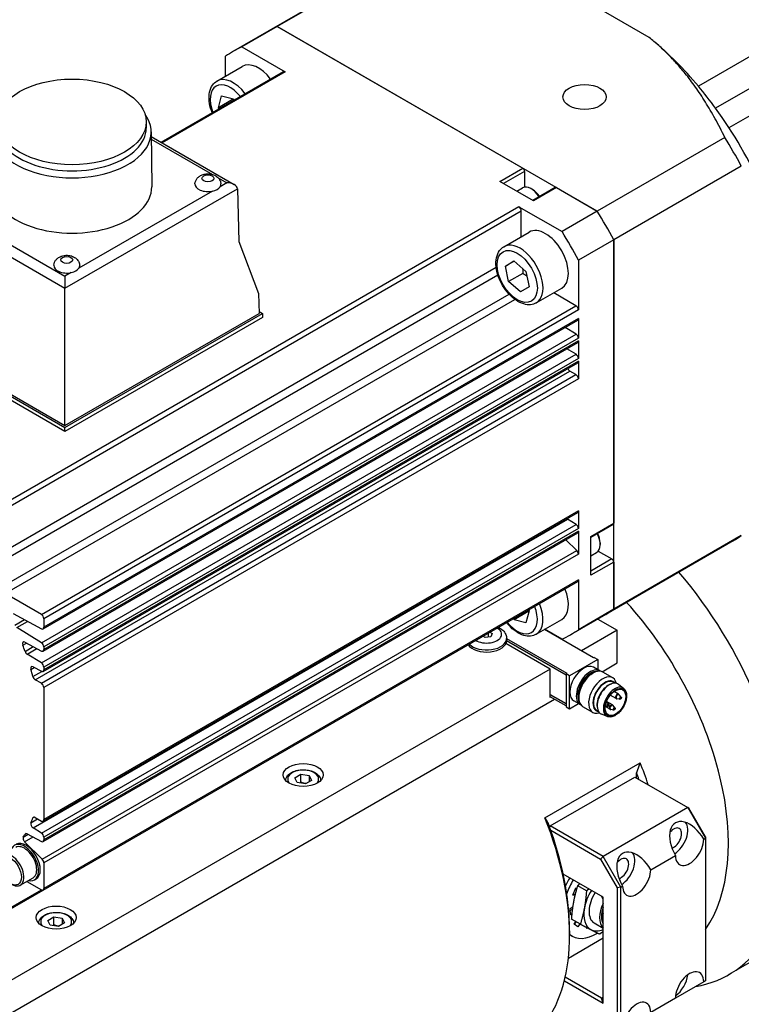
# Model space of a CAD drawing. Extents: x 26457 to 28142, y 10273 to 11461.
# Tile 16 of 18: x 27939 to 28012, y 11236 to 11335. Entities that reach past the tile are written whole.
import ezdxf

# ---------------------------------------------------------------- set-up
doc = ezdxf.new("R2010")
doc.units = 0
doc.header["$LTSCALE"] = 25.4
doc.layers.get('0').update_dxf_attribs({"linetype": 'CONTINUOUS'})

msp = doc.modelspace()

# ---------------------------------------------------------------- linework, layer by layer
for p, q in [((27978.017984, 11341.5017703), (27965.2353121, 11334.1216912)), ((27977.1751782, 11341.0615215), (27964.3925062, 11333.6814424)), ((28026.1687869, 11338.9500656), (28007.4304572, 11328.1314859)), ((28002.4983434, 11333.0202846), (27995.3920082, 11337.1231291)), ((28027.8852886, 11336.7556156), (28009.1469589, 11325.9370359)), ((27964.3925062, 11333.6814424), (27960.8569723, 11331.640201)), ((27965.2353121, 11334.1216912), (27961.6997782, 11332.0804497)), ((27965.2353121, 11334.1216912), (27989.841176, 11319.915489)), ((27997.2997004, 11315.609308), (27965.2353121, 11334.1216912)), ((28002.8251155, 11332.7521392), (28002.781138, 11332.7887187)), ((28026.5799802, 11333.267868), (28010.4942447, 11323.9807643)), ((27961.6997782, 11332.0804497), (27966.0288628, 11329.5810516)), ((27960.0543025, 11329.1560537), (27960.0543028, 11331.1304341)), ((27953.5954861, 11322.5203036), (27965.8549065, 11329.5982833)), ((27959.1863879, 11328.6549627), (27961.7319723, 11330.1246565)), ((27966.0288628, 11329.5810516), (27953.6973873, 11322.4614709)), ((27959.3479249, 11325.9825286), (27959.6560973, 11327.1733173)), ((27960.7621384, 11326.7990251), (27959.3479249, 11325.9825286)), ((27959.6560973, 11327.1733173), (27960.8367176, 11326.8678696)), ((27960.8367176, 11326.8678696), (27960.9094988, 11326.7430508)), ((27959.4094572, 11325.8770014), (27959.3479249, 11325.9825286)), ((27952.1097303, 11324.5593134), (27952.1097303, 11323.9469409)), ((27952.6096215, 11323.5626886), (27952.6596208, 11318.0514878)), ((27952.6139371, 11323.0870012), (27960.9330531, 11318.2839573)), ((27952.6162504, 11322.8320126), (27958.7338945, 11319.2999892)), ((28010.0823724, 11322.989387), (27997.2997004, 11315.609308)), ((27987.5430789, 11318.5886821), (27989.841176, 11319.915489)), ((28011.7278477, 11320.1393401), (27998.9451758, 11312.759261)), ((27959.3077375, 11318.9686808), (27960.1830531, 11318.4633171)), ((27990.0179527, 11319.6093028), (27987.8966323, 11318.384558)), ((27990.0179527, 11319.6093028), (27990.0179527, 11318.012802)), ((27943.9676235, 11307.8983341), (27961.2430671, 11317.8723161)), ((27960.1830531, 11318.4633171), (27959.504941, 11318.0718089)), ((27961.2440365, 11317.850758), (27961.4008352, 11312.5754769)), ((27990.9018361, 11316.6495027), (27987.5430789, 11318.5886821)), ((27989.2402245, 11317.6088347), (27989.8147041, 11317.9405106)), ((27990.8134478, 11317.7823917), (27990.6897041, 11317.8538352)), ((27993.0749332, 11317.9886919), (27990.8286128, 11316.6917782)), ((27993.1999332, 11317.9763097), (27990.9018361, 11316.6495027)), ((27993.1999332, 11317.9763097), (27997.2997004, 11315.609308)), ((27928.15442, 11317.0280915), (27943.9676235, 11307.8983341)), ((27929.214434, 11317.6190924), (27943.9676235, 11309.1013345)), ((27958.7398448, 11317.6300804), (27945.3628053, 11309.9068431)), ((27989.4350813, 11316.067465), (27935.8717426, 11285.142657)), ((27989.4350813, 11316.067465), (27993.7641665, 11313.5680665)), ((27936.1177539, 11284.7165529), (27989.6810926, 11315.6413609)), ((27989.6810926, 11313.0634481), (27989.6810926, 11315.6413609)), ((27997.2997004, 11315.609308), (27993.7641665, 11313.5680665)), ((27987.9363879, 11312.0561424), (27990.4819723, 11313.5258363)), ((27961.4008352, 11312.5754769), (27963.3537975, 11307.3654507)), ((27998.9451758, 11312.759261), (27995.4096419, 11310.7180196)), ((27998.9451758, 11312.759261), (27998.9451758, 11284.3468567)), ((27998.9451758, 11275.7344945), (27998.9451758, 11312.759261)), ((27936.1177539, 11280.5387399), (27987.1695936, 11310.0135332)), ((27988.0932057, 11310.1184635), (27988.9527606, 11310.6296153)), ((27988.9629933, 11310.6206356), (27988.0932057, 11310.1184635)), ((27988.4189903, 11308.5671087), (27988.0932057, 11310.1184635)), ((27988.9527606, 11310.6296153), (27990.1381001, 11309.5894124)), ((27995.4096419, 11310.7180196), (27995.4096416, 11305.7192231)), ((27936.3458963, 11279.8085028), (27987.3357898, 11309.2475316)), ((27944.5977092, 11309.4651146), (27943.9676235, 11309.1013345)), ((27943.9676235, 11309.1013345), (27943.9676235, 11307.8983341)), ((27989.8332039, 11309.3836053), (27988.4189903, 11308.5671087)), ((27990.1381001, 11309.5894124), (27990.4638847, 11308.0380576)), ((27943.9676235, 11294.1448157), (27943.9676235, 11307.8983341)), ((27989.6043299, 11307.5269058), (27988.4189903, 11308.5671087)), ((27990.4638847, 11308.0380576), (27989.6043299, 11307.5269058)), ((27991.1863879, 11306.4269773), (27993.7319723, 11307.8966712)), ((27937.4638668, 11277.872121), (27988.4537603, 11307.3111497)), ((27963.3537975, 11307.3654507), (27963.41306, 11305.3716437)), ((27995.1636303, 11306.1453271), (27992.9310929, 11307.4342832)), ((27937.9821994, 11277.3094257), (27989.0340388, 11306.7842189)), ((27941.6002916, 11275.2205191), (27995.1636303, 11306.1453271)), ((27995.4096416, 11305.7192231), (27941.8463029, 11274.7944151)), ((27943.9676235, 11293.9406916), (27963.7666134, 11305.3716437)), ((27943.9676235, 11294.1448157), (27963.41306, 11305.3716437)), ((27963.7666134, 11304.9633954), (27943.9676235, 11293.5324433)), ((27963.4068868, 11305.5793319), (27963.7666134, 11305.3716437)), ((27963.7666134, 11305.3716437), (27963.7666134, 11304.9633954)), ((27941.7742479, 11273.7731937), (27995.3375865, 11304.6980017)), ((27995.4096416, 11304.8572681), (27941.8463029, 11273.9324601)), ((27995.1722159, 11303.3092501), (27994.0899989, 11303.9777067)), ((27995.4096416, 11304.8572681), (27995.4096416, 11302.888276)), ((27926.9970608, 11303.7386505), (27943.9676235, 11293.9406916)), ((27943.9676235, 11293.5324433), (27926.9970608, 11303.3304022)), ((27927.3506142, 11303.7386505), (27943.9676235, 11294.1448157)), ((27941.6088773, 11272.384442), (27995.1722159, 11303.3092501)), ((27941.7742479, 11271.54122), (27995.3375865, 11302.466028)), ((27995.4096416, 11302.888276), (27941.8463029, 11271.963468)), ((27995.4096416, 11302.6252944), (27941.8463029, 11271.7004864)), ((27995.4096416, 11302.6252944), (27995.4096416, 11300.8592089)), ((27941.6088773, 11270.355375), (27995.1722159, 11301.280183)), ((27995.1722159, 11301.280183), (27994.2597919, 11301.843763)), ((27941.7742479, 11269.5121529), (27995.3375865, 11300.4369609)), ((27995.4096416, 11300.8592089), (27941.8463029, 11269.9344009)), ((27995.4096416, 11300.5962273), (27941.8463029, 11269.6714193)), ((27995.4096416, 11300.5962273), (27995.4096416, 11298.8203951)), ((27940.9782385, 11268.6808337), (27994.5415772, 11299.6056417)), ((27941.6002916, 11268.3216912), (27995.1636303, 11299.2464992)), ((27995.1636303, 11299.2464992), (27994.5415772, 11299.6056417)), ((27995.4096416, 11298.8203951), (27941.8463029, 11267.8955871)), ((27943.9676235, 11293.5324433), (27943.9676235, 11293.9406916)), ((27941.7742479, 11254.5068035), (27995.3375865, 11285.4316115)), ((27995.4096416, 11285.5908779), (27941.8463029, 11254.6660699)), ((27995.4096416, 11285.5908779), (27995.4096416, 11283.8150457)), ((27940.7660446, 11253.831807), (27994.3293833, 11284.756615)), ((27941.6088773, 11253.3112118), (27995.1722159, 11284.2360198)), ((27995.1722159, 11284.2360198), (27994.3293833, 11284.756615)), ((27996.6470787, 11283.0200498), (27998.9451758, 11284.3468567)), ((27998.8933991, 11284.2324125), (27996.6470787, 11282.9354988)), ((27941.7742479, 11252.4679897), (27995.3375865, 11283.3927977)), ((27995.4096416, 11283.8150457), (27941.8463029, 11252.8902377)), ((27995.4096416, 11283.5520641), (27941.8463029, 11252.6272561)), ((27995.4096416, 11283.5520641), (27995.4096416, 11281.2526736)), ((27995.2477711, 11281.6130675), (27994.1506915, 11282.7075436)), ((27996.6470787, 11279.141691), (27996.6470787, 11283.0200498)), ((27997.5839952, 11282.3770587), (27997.5839952, 11282.2341718)), ((28010.9251782, 11282.6048068), (27998.1425062, 11275.2247277)), ((28011.7278477, 11283.1145736), (27998.9451758, 11275.7344945)), ((27941.6844324, 11250.6882595), (27995.2477711, 11281.6130675)), ((27996.6470787, 11281.1013859), (27997.2215584, 11281.4330619)), ((27997.3857888, 11281.5729346), (27998.7683991, 11280.7746842)), ((27995.4096416, 11281.2526736), (27941.8463029, 11250.3278656)), ((27998.7683991, 11280.7746842), (27996.6470787, 11279.5499393)), ((27998.9451758, 11280.468498), (27996.6470787, 11279.141691)), ((27998.9451758, 11280.468498), (27998.9451758, 11275.7344945)), ((27941.7742479, 11247.6079756), (27995.3375865, 11278.5327836)), ((27995.4096416, 11278.6920499), (27941.8463029, 11247.7672419)), ((27995.4096416, 11278.6920499), (27995.4096419, 11273.6932531)), ((27941.6002916, 11275.2205191), (27937.9821994, 11277.3094257)), ((27990.3845864, 11275.5063279), (27988.9703728, 11274.6898313)), ((27990.4591655, 11275.5751723), (27990.1509932, 11274.3843835)), ((27990.3976329, 11275.6807), (27990.4591655, 11275.5751723)), ((27998.9451758, 11275.7344945), (27995.4096419, 11273.6932531)), ((27938.7819617, 11275.3037722), (27941.6088773, 11273.7856415)), ((27938.9511548, 11274.146214), (27939.908368, 11274.6988613)), ((27939.1482901, 11273.904281), (27940.2276037, 11274.527423)), ((27941.8463029, 11274.7944151), (27941.8463029, 11273.9324601)), ((27988.9703728, 11274.6898313), (27988.8975913, 11274.8146506)), ((27990.1509932, 11274.3843835), (27988.9703728, 11274.6898313)), ((27991.1863879, 11273.2293368), (27993.7319723, 11274.6990307)), ((27998.1425062, 11275.2247277), (27994.6069723, 11273.1834862)), ((27997.3398367, 11274.7613062), (27999.2987292, 11273.6303391)), ((27941.6088773, 11272.384442), (27939.1482901, 11273.904281)), ((27986.5317787, 11273.448748), (27986.7749313, 11273.3083638)), ((27996.9299214, 11270.8746632), (27992.0189475, 11273.7100153)), ((27993.7641665, 11272.7432375), (27992.0543028, 11273.7304277)), ((27999.2987292, 11273.6303391), (27995.7278399, 11271.5686853)), ((27999.2987292, 11270.3643528), (27999.2987292, 11273.6303391)), ((27939.95393, 11272.4424195), (27941.6088773, 11271.5536678)), ((27986.0678245, 11272.9001156), (27985.8246719, 11273.0404997)), ((27986.625502, 11272.9863886), (27986.0678245, 11272.9001156)), ((27986.366683, 11273.35343), (27986.366683, 11272.9463491)), ((27986.7749313, 11273.3083638), (27986.625502, 11272.9863886)), ((27994.172205, 11269.1396079), (27988.2165053, 11272.5781327)), ((27988.2171537, 11272.5981708), (27994.172205, 11269.1600203)), ((27988.2172537, 11272.8138425), (27988.2172537, 11272.6097184)), ((27988.2172537, 11272.8022372), (27994.2429157, 11269.3233197)), ((27939.7457521, 11272.1443764), (27940.1135272, 11272.3567115)), ((27939.9701087, 11271.5156163), (27940.7939901, 11271.9912844)), ((27940.1814243, 11271.2370746), (27941.1534237, 11271.7982587)), ((27941.8463029, 11271.963468), (27941.8463029, 11271.7004864)), ((27992.5812147, 11269.7519804), (27988.1491054, 11272.3108599)), ((27941.6088773, 11270.355375), (27940.1814243, 11271.2370746)), ((27997.3541855, 11270.7113638), (27994.5257584, 11269.0783707)), ((27997.0006321, 11270.915488), (27996.9299214, 11270.8746632)), ((27997.0006321, 11270.915488), (27997.3541855, 11270.7113638)), ((27997.3541855, 11270.7113638), (27997.3541855, 11269.6766312)), ((27992.5812147, 11269.7519804), (27872.69126, 11200.5334827)), ((27940.5467015, 11269.7130706), (27940.8894466, 11269.9109546)), ((27940.7475184, 11268.9995206), (27941.6352818, 11269.512071)), ((27940.7660446, 11269.9772248), (27941.6088773, 11269.5246007)), ((27941.8463029, 11269.9344009), (27941.8463029, 11269.6714193)), ((27992.5812147, 11266.8942423), (27992.5812147, 11269.7519804)), ((27997.5513681, 11269.5627878), (27996.914972, 11269.9302112)), ((27997.7733082, 11269.4836506), (27999.2987292, 11270.3643528)), ((27998.8443873, 11268.8739978), (27997.8639837, 11269.440034)), ((27941.6002916, 11268.3216912), (27940.9782385, 11268.6808337)), ((27994.2429157, 11269.3233197), (27994.172205, 11269.2824948)), ((27994.172205, 11269.2824948), (27994.172205, 11265.9756837)), ((27994.5257584, 11269.0783707), (27994.172205, 11269.2824948)), ((27994.5257584, 11265.7715595), (27994.5257584, 11269.0783707)), ((27996.6470787, 11269.2157462), (27996.8639837, 11269.3409764)), ((27941.8463029, 11267.8955871), (27941.8463029, 11254.6660699)), ((27998.6252309, 11268.2384362), (27998.7265661, 11268.2751494)), ((27999.0263381, 11268.3359357), (27998.8737923, 11268.4240081)), ((27999.4272647, 11267.2311819), (27998.9758317, 11267.4918169)), ((27999.9402375, 11267.8137825), (27999.4326333, 11268.2103124)), ((27874.7367283, 11198.448448), (27993.0054788, 11266.730943)), ((27992.5812147, 11267.2004285), (27994.172205, 11266.2818699)), ((27994.172205, 11266.2614575), (27992.5812147, 11267.1800161)), ((27994.172205, 11266.0573333), (27992.5812147, 11266.975892)), ((27992.6519254, 11266.9350672), (27992.5812147, 11266.8942423)), ((27995.6013681, 11266.1852887), (27994.964972, 11266.5527121)), ((27995.4497702, 11267.141947), (27995.4497702, 11266.8914866)), ((27998.8085463, 11266.1595302), (27998.2364252, 11266.4898444)), ((27999.1772647, 11266.7981692), (27998.6051436, 11267.1284835)), ((27999.5573646, 11266.7159729), (27999.2589607, 11266.7684546)), ((27999.6884987, 11266.9431039), (27999.4938463, 11267.1752884)), ((27994.172205, 11265.9756837), (27994.5257584, 11265.7715595)), ((27994.5257584, 11265.7715595), (27995.4218632, 11266.2889259)), ((27996.8443873, 11265.4098962), (27995.8639837, 11265.9759324)), ((27997.4013381, 11265.5213532), (27997.2487923, 11265.6094255)), ((27997.2852216, 11265.9174719), (27997.3040946, 11265.8113565)), ((27998.5585463, 11265.7265175), (27998.1071132, 11265.9871524)), ((27998.3199278, 11266.0015384), (27998.1137791, 11266.0377947)), ((27998.4510619, 11266.2286694), (27998.2564094, 11266.4608539)), ((27998.9386462, 11265.6443212), (27998.6402422, 11265.6968028)), ((27999.0697803, 11265.8714521), (27998.8751279, 11266.1036367)), ((27998.3104858, 11264.9909697), (27997.7132787, 11265.2323028)), ((27992.0508847, 11254.8463694), (28001.5968262, 11260.3577214)), ((27966.9959611, 11258.858686), (27967.6083335, 11259.2122394)), ((27967.220105, 11258.3757231), (27966.9959611, 11258.858686)), ((27967.6083335, 11258.3957428), (27967.6083335, 11259.2122394)), ((27967.6083335, 11259.2122394), (27968.4448498, 11259.0828299)), ((27968.6689937, 11258.599867), (27968.0566213, 11258.2463136)), ((27968.4448498, 11259.0828299), (27968.4448498, 11258.4704575)), ((27968.4448498, 11259.0828299), (27968.6689937, 11258.599867)), ((27992.5812147, 11254.0344212), (28001.0664961, 11258.9334007)), ((28001.0664961, 11258.9334007), (28006.369797, 11255.8715385)), ((28001.2432728, 11258.8313386), (28001.2432728, 11259.3367092)), ((27968.0566213, 11258.2463136), (27967.220105, 11258.3757231)), ((28006.369797, 11255.8715385), (27997.8845156, 11250.972559)), ((28006.4733504, 11255.8117519), (28006.369797, 11255.8715385)), ((28006.369797, 11255.8715385), (28008.1375639, 11252.8096763)), ((28008.1375639, 11252.9292495), (28006.4733504, 11255.8117519)), ((27940.5467048, 11254.3492445), (27941.2248714, 11254.7407842)), ((27940.7475184, 11254.8309035), (27940.8928581, 11254.9148154)), ((27940.9782385, 11254.8831778), (27941.6002916, 11254.5240352)), ((27941.6088773, 11253.3112118), (27940.7660446, 11253.831807)), ((27992.5812147, 11254.0344212), (27992.5184791, 11253.9257599)), ((27997.8845156, 11250.972559), (27992.5812147, 11254.0344212)), ((27939.7934214, 11252.918565), (27940.2751449, 11253.1966881)), ((27939.926723, 11252.4417977), (27940.7720402, 11252.9298418)), ((27939.9701225, 11253.212507), (27940.0796874, 11253.2757643)), ((27940.1814243, 11253.2470186), (27941.6088773, 11252.4804375)), ((27941.8463029, 11252.8902377), (27941.8463029, 11252.6272561)), ((27992.6382988, 11253.5932154), (27997.6345156, 11250.7086483)), ((28007.9607872, 11252.7076142), (28008.1375639, 11252.8096763)), ((28008.1375639, 11252.9292495), (28008.1375639, 11252.8096763)), ((28008.1375639, 11252.8096763), (28008.1375639, 11238.5209861)), ((27941.6844324, 11250.6882595), (27939.926723, 11252.4417977)), ((27997.6345156, 11250.7086483), (27997.8845156, 11250.972559)), ((27997.6345156, 11250.7086483), (27999.2987292, 11247.8261458)), ((27999.6522826, 11247.9106968), (27997.8845156, 11250.972559)), ((28002.6574864, 11249.6457521), (28005.1323601, 11251.0746211)), ((27941.8463029, 11250.3278656), (27941.8463029, 11247.7672419)), ((27939.4862897, 11248.099589), (27940.7767595, 11248.8446421)), ((27940.9017595, 11248.6281358), (27941.0785362, 11248.7301978)), ((27997.8845156, 11246.8900761), (27993.8915049, 11249.1954419)), ((27940.132464, 11248.4726579), (27941.6002916, 11247.6252073)), ((27994.8589207, 11247.1108206), (27995.1588342, 11247.818456)), ((27995.1588342, 11247.818456), (27995.2741977, 11247.7987491)), ((27996.2145038, 11247.5285314), (27995.3443645, 11248.0309066)), ((27999.6522826, 11247.9106968), (27999.2987292, 11247.8261458)), ((27999.2987292, 11247.8261458), (27999.2987292, 11233.7065576)), ((27999.6522826, 11247.9106968), (27999.8290593, 11248.0127589)), ((27999.6522826, 11233.6220067), (27999.6522826, 11247.9106968)), ((27936.0456989, 11244.3005963), (27941.7742479, 11247.6079756)), ((27936.1177539, 11244.4598627), (27941.6002916, 11247.6252073)), ((27995.0802515, 11247.0730119), (27994.8589207, 11247.1108206)), ((27994.9157239, 11247.2448458), (27995.1139495, 11247.2109841)), ((27997.8845156, 11246.6859519), (27997.7077389, 11246.9921382)), ((27997.8845156, 11236.2756205), (27997.8845156, 11246.8900761)), ((27994.5824305, 11245.7547336), (27994.8618122, 11245.9332761)), ((27994.6118656, 11245.1357682), (27994.5824305, 11245.7547336)), ((27942.2472238, 11244.5699959), (27942.8595962, 11244.9235493)), ((27942.8595962, 11244.1070527), (27942.8595962, 11244.9235493)), ((27942.8595962, 11244.9235493), (27943.6961125, 11244.7941397)), ((27943.6961125, 11244.7941397), (27943.6961125, 11244.1817673)), ((27943.6961125, 11244.7941397), (27943.9202564, 11244.3111768)), ((27994.5920168, 11245.5531507), (27994.8303397, 11245.705454)), ((27994.776941, 11245.2412618), (27994.6118656, 11245.1357682)), ((27997.8845156, 11245.0374401), (27997.8548022, 11245.0270824)), ((27997.8845156, 11245.0099274), (27997.8548022, 11245.0270824)), ((28021.0983504, 11245.2619983), (28010.4917487, 11239.1382739)), ((27942.4713676, 11244.087033), (27942.2472238, 11244.5699959)), ((27943.3078839, 11243.9576234), (27942.4713676, 11244.087033)), ((27943.9202564, 11244.3111768), (27943.3078839, 11243.9576234)), ((27995.599897, 11244.1928772), (27994.7297577, 11244.6952523)), ((27994.9972203, 11244.2026418), (27995.1588997, 11244.4474871)), ((27995.3447608, 11243.9087703), (27994.9972203, 11244.2026418)), ((27995.031391, 11244.173748), (27995.1974521, 11244.4252288)), ((27995.5510055, 11244.2211047), (27995.3447608, 11243.9087703)), ((27996.244768, 11243.7550271), (27996.2634407, 11243.8466102)), ((27996.3733237, 11243.789638), (27996.244768, 11243.7550271)), ((27996.988069, 11244.3167643), (27997.8845156, 11243.7992006)), ((27994.4018288, 11240.796863), (27997.8845156, 11242.8075932)), ((27994.5257584, 11243.5220277), (27994.5257584, 11243.1137794)), ((27994.8024088, 11242.9805796), (27994.5257584, 11243.1403038)), ((27997.7077389, 11236.7859309), (27994.0835853, 11238.878337)), ((27993.9982193, 11238.5193748), (27997.8845156, 11236.2756205)), ((28007.9607872, 11238.4189241), (28005.1323601, 11236.7859309)), ((28008.1375639, 11238.5209861), (28007.9607872, 11238.4189241)), ((27997.7077389, 11236.7859309), (27997.8845156, 11236.887993)), ((27997.8845156, 11236.2756205), (27997.7077389, 11236.7859309)), ((28005.1323601, 11236.7859309), (28002.6574864, 11235.3570619))]:
    msp.add_line(p, q)
for centre, start, end in [((27998.0648278, 11266.3002411), 39.974862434, 47.353259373), ((27999.3022647, 11267.0146756), 240, 260.025137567), ((27999.3022647, 11267.0146756), 39.974862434, 60), ((27998.6835463, 11265.9430238), 240, 260.025137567), ((27998.6835463, 11265.9430238), 39.974862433, 60)]:
    msp.add_arc(centre, 0.25, start, end)
for centre, major_axis, ratio, start_param, end_param in [((27981.2675062, 11304.453085), (-16.875, 29.2283574), 0.5773502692, 6.2344111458, 6.2831853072), ((27981.2675062, 11304.453085), (-16.875, 29.2283574), 0.5773502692, 6.2344111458, 6.2831853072), ((27998.9451758, 11314.6592923), (-12.75, 22.0836478), 0.5773502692, 5.0078298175, 5.2809120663), ((27977.7319723, 11302.4118436), (-16.875, 29.2283574), 0.5773502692, 6.2344111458, 6.3319594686), ((27963.3569723, 11327.310074), (-1.625, 2.8145826), 0.5773502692, 4.9397837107, 6.2831853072), ((27966.0288628, 11329.2969822), (-0.1739563, 0.3013011), 0.5773502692, 5.4977871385, 6.2831853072), ((27960.8113879, 11325.8403801), (-1.625, 2.8145826), 0.5773502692, 4.9397837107, 6.2831853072), ((27960.5285452, 11325.6770808), (-1.425, 2.4681724), 0.5773502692, 4.9723892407, 7.5939813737), ((27998.9451758, 11314.6592923), (-12.75, 22.0836478), 0.5773502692, 4.8964030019, 5.0078298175), ((27998.9451758, 11314.6592923), (12.75, -22.0836478), 0.5773502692, 1.3867823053, 1.7548103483), ((27944.6747303, 11323.5386926), (7.935, 0), 0.5773502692, 2.7460359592, 6.6787420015), ((27944.6747303, 11323.9469409), (7.435, 0), 0.5773502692, 3.1415926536, 6.2831853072), ((27994.0501782, 11311.8331641), (-16.875, 29.2283574), 0.5773502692, 4.663614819, 4.7611631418), ((27989.841176, 11319.7113649), (0.125, -0.2165064), 0.5773502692, 0.7853981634, 2.3561944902), ((27944.6747303, 11318.0273407), (7.985, 0), 0.5773502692, 3.1363548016, 6.2884231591), ((27958.2865359, 11318.3335269), (-1.3, 0), 0.5773502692, 6.2355820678, 8.210164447), ((27958.2865359, 11318.3335269), (1.3, 0), 0.5773502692, 5.0685717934, 5.9270024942), ((27958.2865359, 11318.3335269), (1.3, 0), 0.5773502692, 5.9270024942, 6.3307885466), ((27960.1830531, 11317.8509446), (-1.0606602, 0), 0.5773502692, 3.1764992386, 4.7123889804), ((27960.7137064, 11317.5445718), (0.3545785, 0.6611578), 0.5971344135, 5.4790719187, 5.5139785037), ((27990.6897041, 11316.4249662), (-0.875, 1.5155445), 0.5773502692, 4.8048702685, 6.2831853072), ((27990.8134478, 11316.4964096), (0.7875, -1.36399), 0.5773502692, 1.6735878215, 2.3561944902), ((27993.1999332, 11317.7721855), (-0.125, 0.2165064), 0.5773502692, 5.4977871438, 6.2831853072), ((27989.4350813, 11315.7833956), (-0.1739563, 0.3013011), 0.5773502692, 3.926990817, 5.4977871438), ((27981.2675062, 11304.453085), (16.875, -29.2283574), 0.5773502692, 1.5220221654, 1.6195704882), ((27981.2675062, 11304.453085), (-16.875, 29.2283574), 0.5773502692, 4.663614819, 4.7611631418), ((27992.1069723, 11310.7112537), (-1.625, 2.8145826), 0.5773502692, 3.1415926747, 6.2831853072), ((27977.7319723, 11302.4118436), (16.875, -29.2283574), 0.5773502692, 1.5220221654, 1.6195704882), ((27989.5613879, 11309.2415599), (1.625, -2.8145826), 0.5773502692, 0, 3.1415926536), ((27944.1444002, 11310.1685611), (-1.3, 0), 0.5773502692, 6.2355820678, 8.210164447), ((27944.1444002, 11310.1685611), (1.3, 0), 0.5773502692, 5.0685717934, 5.9270024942), ((27944.1444002, 11310.1685611), (1.3, 0), 0.5773502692, 5.9270024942, 6.3307885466), ((27995.1636303, 11305.8612577), (-0.1739563, 0.3013011), 0.5773502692, 3.926990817, 5.4977871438), ((27995.1636303, 11304.9993028), (0.1739563, -0.3013011), 0.5773502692, 0, 0.7853981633), ((27995.1636303, 11303.0303106), (-0.1739563, 0.3013011), 0.5773502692, 3.9269908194, 5.4628805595), ((27995.1636303, 11302.7673291), (0.1739563, -0.3013011), 0.5773502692, 0, 0.7853981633), ((27995.1636303, 11301.0012436), (-0.1739563, 0.3013011), 0.5773502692, 3.9269908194, 5.4628805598), ((27995.1636303, 11300.738262), (0.1739563, -0.3013011), 0.5773502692, 0, 0.7853981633), ((27994.5415772, 11299.8897111), (-0.1739563, 0.3013011), 0.5773502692, 1.3507882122, 2.3561944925), ((27995.1636303, 11298.9624298), (-0.1739563, 0.3013011), 0.5773502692, 3.9269908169, 5.4977871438), ((27995.1636303, 11285.7329126), (0.1739563, -0.3013011), 0.5773502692, 0, 0.7853981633), ((27994.337969, 11285.0355544), (-0.1739563, 0.3013011), 0.5773502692, 2.0383748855, 2.3212879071), ((27995.1636303, 11283.9570804), (-0.1739563, 0.3013011), 0.5773502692, 3.9269908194, 5.4628805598), ((27998.7683991, 11284.4489188), (0.125, -0.2165064), 0.5773502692, 0, 0.7853981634), ((27995.1636303, 11283.6940988), (0.1739563, -0.3013011), 0.5773502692, 0, 0.7853981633), ((27996.3465584, 11282.9486063), (0.875, -1.5155445), 0.5773502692, 0, 1.4783150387), ((27996.470302, 11283.0200498), (0.7875, -1.36399), 0.5773502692, 0.7853981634, 1.4680048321), ((27994.0501782, 11311.8331641), (16.875, -29.2283574), 0.5773502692, 0, 0.0487741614), ((27995.1636303, 11281.3947083), (-0.1739563, 0.3013011), 0.5773502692, 3.9269908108, 5.1487212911), ((27998.7683991, 11280.5705601), (0.125, -0.2165064), 0.5773502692, 0.7853981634, 2.3561944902), ((27996.1167487, 11264.0365043), (14.375, -24.8982304), 0.5773502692, 6.071375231, 8.1605492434), ((27995.1636303, 11278.8340846), (0.1739563, -0.3013011), 0.5773502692, 0, 0.7853981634), ((27992.1069723, 11277.5136132), (1.625, -2.8145826), 0.5773502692, 0, 1.3434017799), ((27993.1115448, 11262.3014491), (12.25, -21.2176224), 0.5773502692, 0.2644485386, 1.9327896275), ((27989.2785452, 11275.8806201), (1.425, -2.4681724), 0.5773502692, 4.9723890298, 7.5939815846), ((27989.5613879, 11276.0439194), (1.625, -2.8145826), 0.5773502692, 0, 1.3434017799), ((27981.2675062, 11304.453085), (16.875, -29.2283574), 0.5773502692, 0, 0.0487741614), ((27981.2675062, 11304.453085), (16.875, -29.2283574), 0.5773502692, 0, 0.0487741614), ((27941.6002916, 11274.9364497), (-0.1739563, 0.3013011), 0.5773502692, 3.926990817, 5.4977871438), ((27941.6002916, 11274.0744948), (0.1739563, -0.3013011), 0.5773502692, 5.5326937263, 7.0685834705), ((27986.2172537, 11273.2220908), (1.5, 0), 0.5773502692, 3.890186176, 7.1053881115), ((27977.7319723, 11302.4118436), (16.875, -29.2283574), 0.5773502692, 6.2344111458, 6.3319594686), ((27939.9625157, 11272.1535663), (-0.1739563, 0.3013011), 0.5773502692, 5.532693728, 7.5611703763), ((27986.2172537, 11272.6097184), (2, 0), 0.5773502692, 3.5126383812, 6.2831853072), ((27986.2172537, 11272.8138425), (2, 0), 0.5773502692, 3.6456986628, 6.2831853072), ((27924.1686334, 11271.4870358), (-12.5, 21.6506351), 0.5773502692, 4.3918907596, 4.4194456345), ((27940.19001, 11271.516014), (-0.1739563, 0.3013011), 0.5773502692, 1.250298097, 2.3212879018), ((27941.6002916, 11272.1055026), (-0.1739563, 0.3013011), 0.5773502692, 3.9269908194, 5.4628805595), ((27941.6002916, 11271.8425211), (0.1739563, -0.3013011), 0.5773502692, 5.5326937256, 7.0685834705), ((27940.7746303, 11269.6883715), (-0.1739563, 0.3013011), 0.5773502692, 5.5326937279, 7.4543844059), ((27924.1686334, 11271.4870357), (-12.5, 21.6506351), 0.5773502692, 4.2814239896, 4.3128286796), ((27941.6002916, 11270.0764356), (-0.1739563, 0.3013011), 0.5773502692, 3.9269908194, 5.4628805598), ((27941.6002916, 11269.813454), (0.1739563, -0.3013011), 0.5773502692, 5.5326937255, 7.0685834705), ((27995.939972, 11268.2414617), (-0.975, -1.6887495), 0.5773502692, 3.1415926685, 6.2831853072), ((27996.5763681, 11267.8740382), (-0.975, -1.6887495), 0.5773502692, 3.0820982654, 6.3426796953), ((27996.6470787, 11267.8332134), (-0.925, -1.602147), 0.5773502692, 3.3865813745, 6.0381965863), ((27996.8639837, 11267.7079832), (-1, -1.7320508), 0.5773502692, 3.1415926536, 6.2831853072), ((27940.9782385, 11268.9649031), (-0.1739563, 0.3013011), 0.5773502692, 1.1398313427, 2.3561944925), ((27996.6470787, 11267.8332134), (0.846625, 1.4663975), 0.5773502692, 0.7853981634, 2.3561944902), ((27997.8443873, 11267.141947), (-1, -1.7320508), 0.5773502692, 2.5903181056, 6.8344598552), ((27998.0612923, 11267.0167168), (-0.846625, -1.4663975), 0.5773502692, 2.9149120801, 6.5098658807), ((27998.0612923, 11267.0167168), (-0.8125, -1.4072913), 0.5773502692, 3.1415926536, 6.2831853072), ((27998.503234, 11266.7615616), (-0.8625, -1.4938938), 0.5773502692, 3.0606673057, 6.364110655), ((27941.6002916, 11268.0376218), (-0.1739563, 0.3013011), 0.5773502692, 3.9269908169, 5.4977871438), ((27998.4148457, 11266.8125927), (0.8125, 1.4072913), 0.5773502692, 0.6012642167, 2.5403284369), ((27999.0592732, 11266.4405323), (-0.8175514, -1.4160406), 0.5773502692, 3.0606673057, 6.364110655), ((27998.1142537, 11266.271705), (0.1200148, 0.2078717), 0.5773502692, 6.0757858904, 6.295652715), ((27999.3022647, 11267.0146756), (-0.125, -0.2165064), 0.5773502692, 3.1415926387, 6.2831853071), ((27999.3516906, 11266.9861395), (-0.1200148, -0.2078717), 0.5773502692, 2.9341932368, 6.490584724), ((27999.6091347, 11266.8375041), (-0.067003, -0.1160525), 0.5773502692, 2.9341932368, 6.490584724), ((27998.3716979, 11266.1230696), (-0.067003, -0.1160525), 0.5773502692, 2.9341932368, 6.490584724), ((27998.6835463, 11265.9430238), (-0.125, -0.2165064), 0.5773502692, 3.1415926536, 6.2831853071), ((27998.7329721, 11265.9144878), (-0.1200148, -0.2078717), 0.5773502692, 2.9341932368, 6.490584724), ((27998.9904163, 11265.7658523), (-0.067003, -0.1160525), 0.5773502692, 2.9341932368, 6.490584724), ((27967.8324774, 11258.7292765), (-1.55, 0), 0.5773502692, 2.617211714, 6.8075662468), ((27986.7475838, 11258.6272144), (-12.25, 21.2176224), 0.5773502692, 4.3699018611, 4.4680903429), ((27986.3940304, 11258.4230903), (12, -20.7846097), 0.5773502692, 1.2615172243, 1.2907586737), ((27924.1686334, 11271.4870358), (-12.5, 21.6506351), 0.5773502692, 3.5411534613, 3.5725576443), ((27940.9782385, 11254.5991084), (-0.1739563, 0.3013011), 0.5773502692, 5.4977871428, 6.7141502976), ((27941.6002916, 11254.8081046), (0.1739563, -0.3013011), 0.5773502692, 5.4977871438, 7.0685834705), ((27977.2016423, 11253.1158625), (12.25, -21.2176224), 0.5773502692, 0.2442986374, 1.3264976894), ((28006.5465737, 11251.8911177), (-1.4142136, 2.4494897), 0.5773502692, 4.7123889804, 7.853981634), ((27940.7746303, 11254.1107464), (-0.1739563, 0.3013011), 0.5773502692, 0.3995608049, 2.3212879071), ((27977.5551956, 11253.3199867), (-12, 20.7846097), 0.5773502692, 3.926990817, 4.4323513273), ((28004.9555834, 11252.8096763), (0.5625, 0.9742786), 0.5773502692, 3.7111426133, 7.5731327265), ((28004.9555834, 11252.8096763), (1, 1.7320508), 0.5773502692, 3.9905429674, 6.0777361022), ((27940.0108638, 11252.6601569), (-0.1739563, 0.3013011), 0.5773502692, 0.2986775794, 2.0071286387), ((27924.1686334, 11271.4870358), (12.5, -21.6506351), 0.5773502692, 0.2986775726, 0.3204999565), ((27940.19001, 11252.9581654), (-0.1739563, 0.3013011), 0.5773502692, 5.5326937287, 6.6035584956), ((27941.6002916, 11253.0322724), (-0.1739563, 0.3013011), 0.5773502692, 3.9269908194, 5.4628805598), ((28006.5465737, 11251.8911177), (-1, -1.7320508), 0.5773502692, 5.4977871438, 8.6393797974), ((27939.9017595, 11250.3601866), (-1, 1.7320508), 0.5773502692, 2.6362321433, 6.7885458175), ((27939.9017595, 11250.3601866), (-0.875, 1.5155445), 0.5773502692, 3.1415926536, 6.2831853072), ((27940.0785362, 11250.4622486), (-1, 1.7320508), 0.5773502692, 3.1415926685, 6.2831853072), ((27941.6002916, 11252.7692908), (0.1739563, -0.3013011), 0.5773502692, 5.5326937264, 7.0685834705), ((28001.2432728, 11248.8292555), (-1.4142136, 2.4494897), 0.5773502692, 4.7123889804, 7.853981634), ((27938.6112897, 11249.6151334), (-0.875, 1.5155445), 0.5773502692, 2.3561944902, 7.0685834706), ((27941.6002916, 11250.4699003), (-0.1739563, 0.3013011), 0.5773502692, 3.9269908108, 5.1487212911), ((27999.6522826, 11249.7478141), (0.5625, 0.9742786), 0.5773502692, 3.7111426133, 7.5731327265), ((27999.6522826, 11249.7478141), (1, 1.7320508), 0.5773502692, 3.9905429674, 6.0777361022), ((27996.8238554, 11247.2983244), (2.375, 4.1136207), 0.5773502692, 1.5335715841, 1.7225225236), ((28001.2432728, 11248.8292555), (-1, -1.7320508), 0.5773502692, 5.4977871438, 8.6393797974), ((27941.6002916, 11247.9092766), (0.1739563, -0.3013011), 0.5773502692, 5.4977871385, 7.0685834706), ((27997.1774088, 11247.0942002), (-2.375, -4.1136207), 0.5773502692, 4.6751642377, 4.9922234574), ((27998.238069, 11246.4818278), (1.625, 2.8145826), 0.5773502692, 1.5163766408, 2.122460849), ((27998.238069, 11246.4818278), (-1.25, -2.1650635), 0.5773502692, 4.6416192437, 6.2831853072), ((27998.238069, 11246.4818278), (-1.625, -2.8145826), 0.5773502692, 5.2640535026, 6.3112510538), ((27999.2987292, 11245.8694554), (-1.25, -2.1650635), 0.5773502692, 4.854286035, 6.1412882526), ((27999.2987292, 11245.8694554), (-1.125, -1.9485572), 0.5773502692, 5.0219048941, 5.9736693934), ((27943.0837401, 11244.4405864), (-1.55, 0), 0.5773502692, 2.617211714, 6.8075662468), ((27999.4401505, 11245.7878057), (1.125, 1.9485572), 0.5773502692, 2.1449836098, 2.2719533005), ((27997.1774088, 11247.0942002), (-2.375, -4.1136207), 0.5773502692, 6.1586324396, 7.112100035), ((27998.238069, 11246.4818278), (-1.625, -2.8145826), 0.5773502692, 0.0280657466, 0.6309385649), ((28006.5465737, 11237.6024275), (1, 1.7320508), 0.5773502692, 5.4977871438, 8.6393797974), ((28004.9555834, 11238.5209861), (1, 1.7320508), 0.5773502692, 4.0614168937, 5.3633610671), ((28001.2432728, 11234.5405653), (1, 1.7320508), 0.5773502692, 5.4977871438, 8.6393797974)]:
    msp.add_ellipse(centre, major_axis=major_axis, ratio=ratio, start_param=start_param, end_param=end_param)
for centre, major_axis in [((27944.6747303, 11324.5593134), (7.435, 0)), ((27996.0283603, 11327.0598341), (-2.175, 0)), ((27958.2865359, 11318.9034603), (0.6009469, 0)), ((27989.2785452, 11309.0782606), (1.425, -2.4681724)), ((27944.1444002, 11310.7384945), (0.6009469, 0)), ((27999.1219525, 11266.4043444), (-0.767875, -1.3299985)), ((27999.1219525, 11266.4043444), (-0.725, -1.2557368)), ((27999.6346049, 11266.8227989), (-0.043, -0.0744782)), ((27998.397168, 11266.1083644), (-0.043, -0.0744782)), ((27999.0158865, 11265.7511471), (-0.043, -0.0744782)), ((27967.8324774, 11259.1375248), (-2, 0)), ((27938.487546, 11249.54369), (0.7875, -1.36399)), ((27943.0837401, 11244.8488346), (-2, 0))]:
    msp.add_ellipse(centre, major_axis=major_axis, ratio=0.5773502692)
for points, weights in [([(28010.0823724, 11322.989387), (28006.9810154, 11329.4067828), (28002.4983434, 11333.0202846)], [1.37684624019, 1.55566985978, 1.60177656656]), ([(27960.7988117, 11326.8776765), (27960.7811725, 11326.8391487), (27960.7621384, 11326.7990251)], [1.01475445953, 1.00776720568, 1]), ([(27960.7621384, 11326.7990251), (27960.8061052, 11326.7526875), (27960.8472405, 11326.7071059)], [1, 1.00970239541, 1.01818777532]), ([(27989.8163015, 11309.871809), (27989.8374055, 11309.6492236), (27989.8332039, 11309.3836053)], [1.06142787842, 1.04225609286, 1]), ([(27989.8332039, 11309.3836053), (27990.0556822, 11309.2627331), (27990.2321668, 11309.1414758)], [1, 1.0402985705, 1.05960206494]), ([(27990.3393761, 11275.6470654), (27990.3625124, 11275.578662), (27990.3845864, 11275.5063279)], [1.02134149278, 1.01153010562, 1]), ([(27990.3845864, 11275.5063279), (27990.4128933, 11275.5044584), (27990.4403358, 11275.5024135)], [1, 1.00496847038, 1.00961779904]), ([(28001.2432728, 11259.3367092), (28001.4127528, 11259.8387917), (28001.5968262, 11260.3577214)], [1, 1.00021283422, 1]), ([(27967.6083335, 11258.3957428), (27967.5683852, 11258.3593626), (27967.5307126, 11258.327672)], [1, 1.01779072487, 1.03148954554]), ([(27968.0933423, 11258.2675145), (27967.867739, 11258.2923134), (27967.6083335, 11258.3957428)], [1.07507328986, 1.09062147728, 1]), ([(27992.0508847, 11254.8463694), (27992.2349581, 11254.5399895), (27992.4044381, 11254.2336055)], [1, 1.00021283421, 1]), ([(27994.9418007, 11246.4180781), (27995.0844207, 11247.1921194), (27995.3443645, 11248.0309066)], [1, 1.06065480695, 1.04421807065]), ([(27995.3443645, 11248.0309066), (27995.4397166, 11248.1420307), (27995.5332979, 11248.2475523)], [1.04421807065, 1.04685731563, 1.04750893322]), ([(27996.2145038, 11247.5285314), (27996.1450808, 11246.5797469), (27996.0024608, 11245.8057057)], [1.04421807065, 1.06065480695, 1]), ([(27996.4601306, 11247.7124451), (27996.340851, 11247.6217605), (27996.2145038, 11247.5285314)], [1.04750893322, 1.04685731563, 1.04421807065]), ([(27994.7297577, 11244.6952523), (27994.7991807, 11245.6440368), (27994.9418007, 11246.4180781)], [1.04421807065, 1.06065480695, 1]), ([(27996.0024608, 11245.8057057), (27995.8598408, 11245.0316644), (27995.599897, 11244.1928772)], [1, 1.06065480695, 1.04421807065]), ([(27942.8595962, 11244.1070527), (27942.8196479, 11244.0706724), (27942.7819753, 11244.0389818)], [1, 1.01779072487, 1.03148954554]), ([(27943.3446049, 11243.9788243), (27943.1190016, 11244.0036232), (27942.8595962, 11244.1070527)], [1.07507328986, 1.09062147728, 1]), ([(27995.599897, 11244.1928772), (27996.2118451, 11243.872152), (27996.6593098, 11243.642026)], [1.04421807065, 1.06065480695, 1]), ([(27996.6593098, 11243.642026), (27997.1067745, 11243.4119001), (27997.5282017, 11243.2011722)], [1, 1.06065480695, 1.04421807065]), ([(27997.5282017, 11243.2011722), (27997.7137534, 11243.338087), (27997.8845156, 11243.4698615)], [1.04421807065, 1.04809862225, 1.04768220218])]:
    msp.add_rational_spline(points, weights, degree=2)
for points, knots in [([(27958.7177982, 11325.4776718), (27958.6879178, 11325.5517533), (27958.6599358, 11325.6261856), (27958.5225812, 11326.0202843), (27958.4477239, 11326.3426346), (27958.3819288, 11326.9680975), (27958.39146, 11327.2711816), (27958.5065755, 11327.8208232), (27958.6098365, 11328.0700641), (27958.8796064, 11328.4308477), (27959.0225457, 11328.5603683), (27959.1863879, 11328.6549627)], [4.4359908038, 4.4359908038, 4.4359908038, 4.4359908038, 4.514927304, 4.514927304, 4.8530239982, 4.8530239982, 5.1941246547, 5.1941246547, 5.5243011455, 5.5243011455, 5.7670304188, 5.7670304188, 5.7670304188, 5.7670304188]), ([(27956.9880085, 11318.3692423), (27956.9965239, 11318.4724424), (27957.0225765, 11318.5723273), (27957.1021391, 11318.7598206), (27957.1576256, 11318.8449319), (27957.2936608, 11319.0058127), (27957.376779, 11319.0746977), (27957.5736998, 11319.2038793), (27957.6890686, 11319.2540778), (27957.9440442, 11319.3328075), (27958.0844572, 11319.3547547), (27958.3677511, 11319.3649626), (27958.5105238, 11319.352669), (27958.7934246, 11319.2889089), (27958.9339557, 11319.238233), (27959.1890396, 11319.0847043), (27959.3064648, 11318.989488), (27959.4714766, 11318.7598635), (27959.5281958, 11318.6473493), (27959.5722759, 11318.4715661), (27959.5808123, 11318.4207596), (27959.5850632, 11318.3692423)], [3.9745940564, 3.9745940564, 3.9745940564, 3.9745940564, 4.1672560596, 4.1672560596, 4.381143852, 4.381143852, 4.6487002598, 4.6487002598, 5.0066798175, 5.0066798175, 5.435457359, 5.435457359, 5.8699636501, 5.8699636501, 6.3039800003, 6.3039800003, 6.6753044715, 6.6753044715, 6.9248037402, 6.9248037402, 7.0209802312, 7.0209802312, 7.0209802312, 7.0209802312]), ([(27991.1863879, 11306.4269773), (27991.0104485, 11306.3253987), (27990.8117545, 11306.2650042), (27990.3836983, 11306.2260143), (27990.1536062, 11306.2542022), (27989.6656343, 11306.3982364), (27989.407719, 11306.5263631), (27988.9014978, 11306.8701473), (27988.6539496, 11307.0895645), (27988.2006249, 11307.5907519), (27987.9946923, 11307.8720187), (27987.6419, 11308.4687353), (27987.4948016, 11308.7838678), (27987.2725812, 11309.4214641), (27987.1977239, 11309.7438144), (27987.1319288, 11310.3692772), (27987.14146, 11310.6723614), (27987.2565755, 11311.2220029), (27987.3598365, 11311.4712439), (27987.6296064, 11311.8320274), (27987.7725457, 11311.9615481), (27987.9363879, 11312.0561424)], [1.0546414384, 1.0546414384, 1.0546414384, 1.0546414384, 1.315292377, 1.315292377, 1.600360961, 1.600360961, 1.9279464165, 1.9279464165, 2.2690813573, 2.2690813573, 2.6075266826, 2.6075266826, 2.9441309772, 2.9441309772, 3.2822276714, 3.2822276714, 3.6233283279, 3.6233283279, 3.9535048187, 3.9535048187, 4.196234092, 4.196234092, 4.196234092, 4.196234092]), ([(27942.8458729, 11310.2042765), (27942.8543883, 11310.3074766), (27942.8804409, 11310.4073615), (27942.9600034, 11310.5948548), (27943.01549, 11310.6799661), (27943.1515252, 11310.8408469), (27943.2346433, 11310.9097318), (27943.4315642, 11311.0389134), (27943.546933, 11311.089112), (27943.8019086, 11311.1678417), (27943.9423216, 11311.1897889), (27944.2256155, 11311.1999968), (27944.3683882, 11311.1877032), (27944.651289, 11311.1239431), (27944.79182, 11311.0732672), (27945.046904, 11310.9197385), (27945.1643291, 11310.8245222), (27945.329341, 11310.5948977), (27945.3860602, 11310.4823835), (27945.4301403, 11310.3066003), (27945.4386767, 11310.2557938), (27945.4429276, 11310.2042765)], [3.9745940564, 3.9745940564, 3.9745940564, 3.9745940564, 4.1672560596, 4.1672560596, 4.381143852, 4.381143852, 4.6487002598, 4.6487002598, 5.0066798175, 5.0066798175, 5.435457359, 5.435457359, 5.8699636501, 5.8699636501, 6.3039800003, 6.3039800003, 6.6753044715, 6.6753044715, 6.9248037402, 6.9248037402, 7.0209802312, 7.0209802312, 7.0209802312, 7.0209802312]), ([(27991.1863879, 11273.2293368), (27991.0104485, 11273.1277582), (27990.8117545, 11273.0673637), (27990.3836983, 11273.0283739), (27990.1536062, 11273.0565618), (27989.6656343, 11273.2005959), (27989.407719, 11273.3287226), (27988.9014978, 11273.6725068), (27988.6539496, 11273.8919241), (27988.3486104, 11274.2295014), (27988.2731771, 11274.3192339), (27988.2004781, 11274.4121721)], [5.7670304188, 5.7670304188, 5.7670304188, 5.7670304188, 6.0276813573, 6.0276813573, 6.3127499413, 6.3127499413, 6.6403353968, 6.6403353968, 6.9814703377, 6.9814703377, 7.0980702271, 7.0980702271, 7.0980702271, 7.0980702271]), ([(27987.3781448, 11273.9373977), (27987.5447863, 11273.858947), (27987.6980486, 11273.760939), (27987.9608809, 11273.5175501), (27988.0714603, 11273.3707638), (27988.1898764, 11273.0790113), (27988.2172537, 11272.9467375), (27988.2172537, 11272.8138425)], [7.75264864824, 7.75264864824, 7.75264864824, 7.75264864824, 8.08187946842, 8.08187946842, 8.40919901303, 8.40919901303, 8.63937979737, 8.63937979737, 8.63937979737, 8.63937979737]), ([(27999.9402375, 11267.8137825), (28000.0207059, 11267.7509222), (28000.0861212, 11267.6674872), (28000.1862539, 11267.4638676), (28000.2182602, 11267.3411688), (28000.2442364, 11267.0675271), (28000.2361272, 11266.9152771), (28000.1799925, 11266.6005557), (28000.1318428, 11266.4380959), (28000.0012023, 11266.1196855), (27999.9188943, 11265.9637707), (27999.7282626, 11265.673164), (27999.6200058, 11265.5385029), (27999.3872703, 11265.3032867), (27999.2627899, 11265.2028724), (27999.0083731, 11265.047218), (27998.8783893, 11264.9920686), (27998.6272487, 11264.9369608), (27998.5055825, 11264.9357946), (27998.3653085, 11264.9710228), (27998.3374691, 11264.9800657), (27998.3104858, 11264.9909697)], [4.0079161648, 4.0079161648, 4.0079161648, 4.0079161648, 4.2959813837, 4.2959813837, 4.6088430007, 4.6088430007, 4.9380772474, 4.9380772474, 5.2679784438, 5.2679784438, 5.5962453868, 5.5962453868, 5.9241896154, 5.9241896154, 6.2533525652, 6.2533525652, 6.5837615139, 6.5837615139, 6.90555467, 6.90555467, 6.9876581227, 6.9876581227, 6.9876581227, 6.9876581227]), ([(27999.6884987, 11266.9431039), (27999.6948662, 11266.9355087), (27999.6995913, 11266.9270756), (27999.7070731, 11266.9078717), (27999.7091351, 11266.8970233), (27999.7106726, 11266.8726739), (27999.7092977, 11266.8591834), (27999.7031545, 11266.8317371), (27999.6980969, 11266.8178161), (27999.6850753, 11266.7915082), (27999.677149, 11266.7791141), (27999.6587958, 11266.7565279), (27999.6483731, 11266.7463397), (27999.625073, 11266.7293246), (27999.6121753, 11266.7224103), (27999.5857966, 11266.7150019), (27999.5727023, 11266.7136131), (27999.5586057, 11266.715762), (27999.5579852, 11266.7158638), (27999.5573646, 11266.7159729)], [4.1343902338, 4.1343902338, 4.1343902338, 4.1343902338, 4.3604202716, 4.3604202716, 4.6421557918, 4.6421557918, 5.0009133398, 5.0009133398, 5.387264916, 5.387264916, 5.768316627, 5.768316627, 6.1515296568, 6.1515296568, 6.534535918, 6.534535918, 6.8468135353, 6.8468135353, 6.8611840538, 6.8611840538, 6.8611840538, 6.8611840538]), ([(27998.4510619, 11266.2286694), (27998.4574293, 11266.2210742), (27998.4621544, 11266.2126411), (27998.4696362, 11266.1934372), (27998.4716982, 11266.1825888), (27998.4732358, 11266.1582394), (27998.4718608, 11266.1447489), (27998.4657176, 11266.1173026), (27998.4606601, 11266.1033816), (27998.4476384, 11266.0770737), (27998.4397121, 11266.0646795), (27998.421359, 11266.0420934), (27998.4109363, 11266.0319052), (27998.3876362, 11266.0148901), (27998.3747384, 11266.0079757), (27998.3483598, 11266.0005674), (27998.3352654, 11265.9991786), (27998.3211689, 11266.0013275), (27998.3205484, 11266.0014293), (27998.3199278, 11266.0015384)], [4.1343902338, 4.1343902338, 4.1343902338, 4.1343902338, 4.3604202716, 4.3604202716, 4.6421557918, 4.6421557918, 5.0009133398, 5.0009133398, 5.387264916, 5.387264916, 5.768316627, 5.768316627, 6.1515296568, 6.1515296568, 6.534535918, 6.534535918, 6.8468135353, 6.8468135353, 6.8611840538, 6.8611840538, 6.8611840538, 6.8611840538]), ([(27999.0697803, 11265.8714521), (27999.0761478, 11265.8638569), (27999.0808728, 11265.8554238), (27999.0883547, 11265.8362199), (27999.0904167, 11265.8253716), (27999.0919542, 11265.8010222), (27999.0905792, 11265.7875316), (27999.084436, 11265.7600853), (27999.0793785, 11265.7461643), (27999.0663569, 11265.7198564), (27999.0584305, 11265.7074623), (27999.0400774, 11265.6848761), (27999.0296547, 11265.6746879), (27999.0063546, 11265.6576729), (27998.9934569, 11265.6507585), (27998.9670782, 11265.6433502), (27998.9539838, 11265.6419614), (27998.9398873, 11265.6441102), (27998.9392668, 11265.644212), (27998.9386462, 11265.6443212)], [4.1343902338, 4.1343902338, 4.1343902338, 4.1343902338, 4.3604202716, 4.3604202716, 4.6421557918, 4.6421557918, 5.0009133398, 5.0009133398, 5.387264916, 5.387264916, 5.768316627, 5.768316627, 6.1515296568, 6.1515296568, 6.534535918, 6.534535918, 6.8468135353, 6.8468135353, 6.8611840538, 6.8611840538, 6.8611840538, 6.8611840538]), ([(27966.082585, 11258.5783956), (27966.0844049, 11258.6834125), (27966.1098273, 11258.7876519), (27966.2061654, 11258.9935458), (27966.2820509, 11259.0931345), (27966.4823282, 11259.2809829), (27966.6121938, 11259.3662161), (27966.909767, 11259.5083212), (27967.0788193, 11259.5640159), (27967.4346909, 11259.6393544), (27967.6213176, 11259.6592067), (27967.9945152, 11259.6623245), (27968.1810049, 11259.6457692), (27968.5377116, 11259.5773282), (27968.7078065, 11259.5253544), (27969.0160186, 11259.3879421), (27969.1539898, 11259.3023056), (27969.3779621, 11259.1021835), (27969.4656589, 11258.9879786), (27969.5590368, 11258.7712799), (27969.5806934, 11258.6751346), (27969.5823698, 11258.5783956)], [5.5077918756, 5.5077918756, 5.5077918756, 5.5077918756, 5.7616323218, 5.7616323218, 6.0495624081, 6.0495624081, 6.377514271, 6.377514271, 6.7171291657, 6.7171291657, 7.0541144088, 7.0541144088, 7.3894281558, 7.3894281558, 7.7261497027, 7.7261497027, 8.0657101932, 8.0657101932, 8.3955434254, 8.3955434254, 8.6293750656, 8.6293750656, 8.6293750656, 8.6293750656]), ([(27941.3338477, 11244.2897054), (27941.3356675, 11244.3947223), (27941.3610899, 11244.4989617), (27941.457428, 11244.7048557), (27941.5333135, 11244.8044443), (27941.7335909, 11244.9922928), (27941.8634565, 11245.077526), (27942.1610297, 11245.2196311), (27942.3300819, 11245.2753257), (27942.6859535, 11245.3506642), (27942.8725803, 11245.3705165), (27943.2457779, 11245.3736343), (27943.4322675, 11245.3570791), (27943.7889742, 11245.2886381), (27943.9590692, 11245.2366643), (27944.2672813, 11245.0992519), (27944.4052525, 11245.0136154), (27944.6292248, 11244.8134934), (27944.7169216, 11244.6992884), (27944.8102995, 11244.4825897), (27944.831956, 11244.3864444), (27944.8336325, 11244.2897054)], [5.5077918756, 5.5077918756, 5.5077918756, 5.5077918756, 5.7616323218, 5.7616323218, 6.0495624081, 6.0495624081, 6.377514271, 6.377514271, 6.7171291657, 6.7171291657, 7.0541144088, 7.0541144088, 7.3894281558, 7.3894281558, 7.7261497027, 7.7261497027, 8.0657101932, 8.0657101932, 8.3955434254, 8.3955434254, 8.6293750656, 8.6293750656, 8.6293750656, 8.6293750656])]:
    msp.add_open_spline(points, degree=3, knots=knots)

doc.saveas('drawing.dxf')
